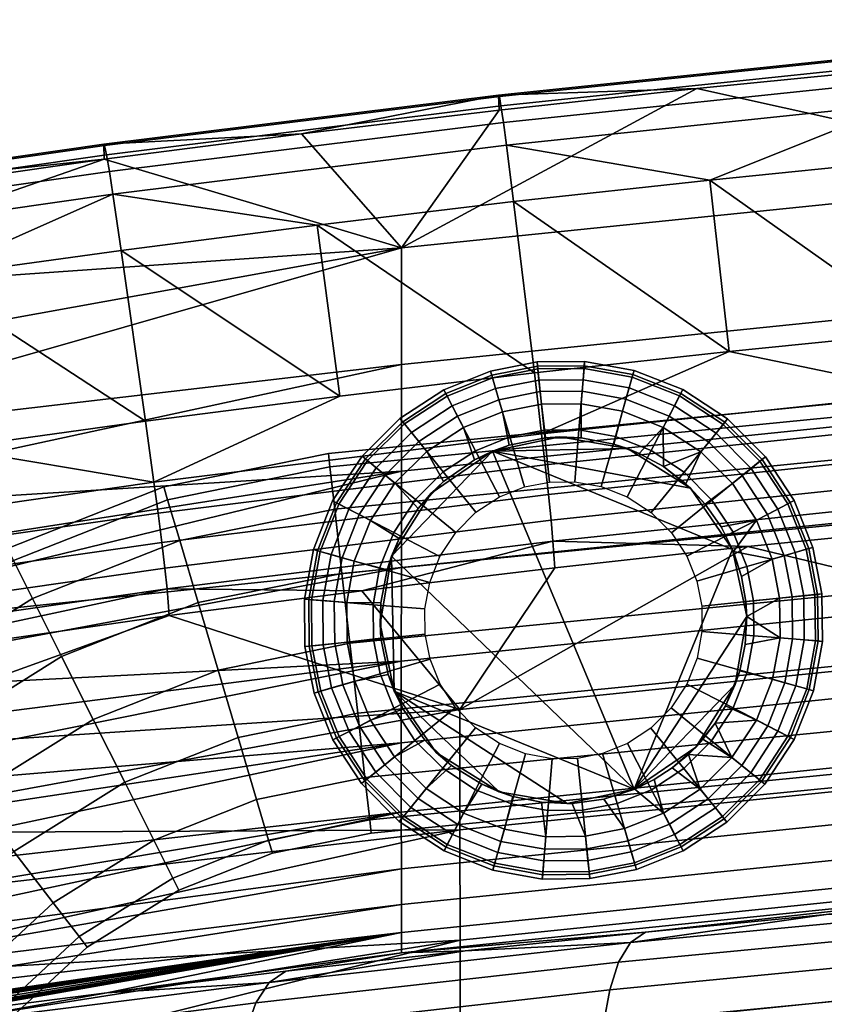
# Model space of a CAD drawing. Header units: millimetres. Extents: x -264 to 264, y -284 to 280.
# Tile 32 of 51: x -187 to -135, y 212 to 277. Entities that reach past the tile are written whole.
import ezdxf

# ---------------------------------------------------------------- set-up
doc = ezdxf.new("R2010")
doc.units = ezdxf.units.MM
for name, color, linetype in [('nozky', 250, 'Continuous'), ('operadlo', 7, 'Continuous'), ('podnoz', 7, 'Continuous')]:
    doc.layers.add(name, color=color, linetype=linetype)

msp = doc.modelspace()

# ---------------------------------------------------------------- meshes
at = {"layer": 'nozky'}
mesh = msp.add_polyface(dxfattribs=at)
corners = [(-153.231, 252.919, 6.921), (-150.344, 252.948, 6.921), (-150.473, 251.369, 4.476), (-153.07, 251.343, 4.476), (-153.324, 253.828, 9.462), (-150.27, 253.859, 9.462), (-153.353, 254.111, 11.946), (-150.246, 254.143, 11.946), (-153.306, 253.651, 15.105), (-150.284, 253.681, 15.105), (-153.154, 252.166, 18.291), (-150.405, 252.193, 18.291), (-152.896, 249.634, 21.18), (-150.612, 249.657, 21.18), (-156.064, 252.365, 6.921), (-155.62, 250.844, 4.476), (-156.321, 253.242, 9.462), (-156.401, 253.515, 11.946), (-156.271, 253.071, 15.105), (-155.852, 251.638, 18.291), (-155.138, 249.196, 21.18), (-158.905, 251.225, 6.921), (-158.175, 249.819, 4.476), (-159.326, 252.036, 9.462), (-159.457, 252.289, 11.946), (-159.244, 251.878, 15.105), (-158.556, 250.553, 18.291), (-157.384, 248.295, 21.18), (-161.572, 249.479, 6.921), (-160.575, 248.248, 4.476), (-162.146, 250.19, 9.462), (-162.326, 250.411, 11.946), (-162.035, 250.051, 15.105), (-161.095, 248.891, 18.291), (-159.494, 246.914, 21.18), (-163.877, 247.181, 6.921), (-162.649, 246.181, 4.476), (-164.585, 247.759, 9.462), (-164.806, 247.939, 11.946), (-164.447, 247.646, 15.105), (-163.29, 246.703, 18.291), (-152.803, 249.141, 2.296), (-155.176, 248.663, 2.296), (-157.45, 247.692, 2.296), (-159.477, 246.277, 2.296), (-150.479, 249.144, 2.296), (-152.551, 246.246, 23.457), (-150.889, 246.262, 23.457), (-154.182, 245.927, 23.457), (-155.816, 245.271, 23.457), (-151.863, 249.197), (-156.263, 248.268), (-155.176, 248.663, 2.296), (-152.803, 249.141, 2.296), (-160.278, 245.517), (-159.477, 246.277, 2.296), (-157.45, 247.692, 2.296), (-147.431, 248.441), (-156.263, 248.268), (-151.863, 249.197)]
mesh.append_faces([[corners[k] for k in face] for face in [(0, 1, 2, 3), (4, 5, 1, 0), (6, 7, 5, 4), (8, 9, 7, 6), (10, 11, 9, 8), (12, 13, 11, 10), (14, 0, 3, 15), (16, 4, 0, 14), (17, 6, 4, 16), (18, 8, 6, 17), (19, 10, 8, 18), (20, 12, 10, 19), (21, 14, 15, 22), (23, 16, 14, 21), (24, 17, 16, 23), (25, 18, 17, 24), (26, 19, 18, 25), (27, 20, 19, 26), (28, 21, 22, 29), (30, 23, 21, 28), (31, 24, 23, 30), (32, 25, 24, 31), (33, 26, 25, 32), (34, 27, 26, 33), (35, 28, 29, 36), (37, 30, 28, 35), (38, 31, 30, 37), (39, 32, 31, 38), (40, 33, 32, 39), (41, 42, 15, 3), (43, 44, 29, 22), (42, 43, 22, 15), (3, 2, 45, 41), (46, 47, 13, 12), (12, 20, 48, 46), (20, 27, 49, 48), (50, 51, 52, 53), (51, 54, 55, 56), (51, 56, 52, 52), (57, 58, 59, 59)]])
mesh = msp.add_polyface(dxfattribs=at)
corners = [(-143.732, 246.888, 21.18), (-141.914, 245.065, 21.18), (-139.937, 246.666, 18.291), (-142.125, 248.861, 18.291), (-144.368, 251.233, 6.921), (-141.646, 249.448, 6.921), (-142.647, 248.219, 4.476), (-145.096, 249.826, 4.476), (-143.948, 252.045, 9.462), (-141.069, 250.156, 9.462), (-143.817, 252.298, 11.946), (-140.889, 250.377, 11.946), (-144.03, 251.886, 15.105), (-141.181, 250.018, 15.105), (-144.716, 250.561, 18.291), (-145.885, 248.301, 21.18), (-147.332, 252.405, 6.921), (-147.763, 250.88, 4.476), (-147.083, 253.284, 9.462), (-147.006, 253.558, 11.946), (-147.132, 253.113, 15.105), (-147.538, 251.676, 18.291), (-148.229, 249.228, 21.18), (-150.344, 252.948, 6.921), (-150.473, 251.369, 4.476), (-150.27, 253.859, 9.462), (-150.246, 254.143, 11.946), (-150.284, 253.681, 15.105), (-150.405, 252.193, 18.291), (-150.612, 249.657, 21.18), (-142.347, 244.805, 2.296), (-143.621, 246.136, 2.296), (-140.579, 246.145, 4.476), (-145.08, 247.254, 2.296), (-146.667, 248.125, 2.296), (-148.325, 248.735, 2.296), (-150.479, 249.144, 2.296), (-140.533, 242.955, 21.18), (-144.561, 242.921, 23.457), (-143.557, 241.386, 23.457), (-147.45, 245.276, 23.457), (-145.884, 244.248, 23.457), (-150.889, 246.262, 23.457), (-149.156, 245.95, 23.457), (-140.56, 241.834), (-143.311, 245.849), (-142.347, 244.805, 2.296), (-141.301, 243.309, 2.296), (-147.431, 248.441), (-146.667, 248.125, 2.296), (-145.08, 247.254, 2.296), (-151.863, 249.197), (-150.479, 249.144, 2.296), (-148.325, 248.735, 2.296), (-143.621, 246.136, 2.296), (-152.803, 249.141, 2.296), (-147.431, 248.441), (-143.311, 245.849), (-156.263, 248.268), (-140.56, 241.834), (-146.994, 226.13)]
mesh.append_faces([[corners[k] for k in face] for face in [(0, 1, 2, 3), (4, 5, 6, 7), (8, 9, 5, 4), (10, 11, 9, 8), (12, 13, 11, 10), (14, 3, 13, 12), (15, 0, 3, 14), (16, 4, 7, 17), (18, 8, 4, 16), (19, 10, 8, 18), (20, 12, 10, 19), (21, 14, 12, 20), (22, 15, 14, 21), (23, 16, 17, 24), (25, 18, 16, 23), (26, 19, 18, 25), (27, 20, 19, 26), (28, 21, 20, 27), (29, 22, 21, 28), (30, 31, 6, 32), (7, 33, 34, 34), (6, 31, 33, 33), (35, 36, 24, 17), (7, 6, 33, 33), (17, 7, 34, 35), (37, 1, 38, 39), (0, 15, 40, 41), (22, 29, 42, 43), (15, 22, 43, 40), (1, 0, 41, 38), (44, 45, 46, 47), (45, 48, 49, 50), (48, 51, 52, 53), (45, 54, 46, 46), (45, 50, 54, 54), (48, 53, 49, 49), (51, 55, 52, 52), (56, 57, 58, 58), (58, 57, 59, 59), (59, 60, 58, 58)]])
mesh = msp.add_polyface(dxfattribs=at)
corners = [(-136.463, 241.635, 6.921), (-135.909, 238.801, 6.921), (-137.485, 238.641, 4.476), (-137.983, 241.19, 4.476), (-135.586, 241.892, 9.462), (-135, 238.894, 9.462), (-135.312, 241.971, 11.946), (-134.716, 238.923, 11.946), (-135.757, 241.842, 15.105), (-135.177, 238.876, 15.105), (-137.189, 241.422, 18.291), (-136.662, 238.725, 18.291), (-139.631, 240.708, 21.18), (-139.193, 238.467, 21.18), (-137.603, 244.475, 6.921), (-139.009, 243.746, 4.476), (-136.791, 244.896, 9.462), (-136.538, 245.027, 11.946), (-136.949, 244.814, 15.105), (-138.274, 244.126, 18.291), (-140.533, 242.955, 21.18), (-139.348, 247.142, 6.921), (-140.579, 246.145, 4.476), (-138.638, 247.717, 9.462), (-138.417, 247.896, 11.946), (-138.776, 247.605, 15.105), (-139.937, 246.666, 18.291), (-141.914, 245.065, 21.18), (-141.646, 249.448, 6.921), (-142.647, 248.219, 4.476), (-141.069, 250.156, 9.462), (-140.889, 250.377, 11.946), (-141.181, 250.018, 15.105), (-142.125, 248.861, 18.291), (-135.88, 235.914, 6.921), (-137.458, 236.043, 4.476), (-134.969, 235.84, 9.462), (-134.685, 235.817, 11.946), (-135.146, 235.854, 15.105), (-136.634, 235.976, 18.291), (-139.69, 238.416, 2.296), (-139.974, 240.056, 2.296), (-140.507, 241.706, 2.296), (-141.301, 243.309, 2.296), (-142.347, 244.805, 2.296), (-142.901, 239.752, 23.457), (-142.582, 238.121, 23.457), (-143.557, 241.386, 23.457), (-139.631, 237.434, 2.296), (-139.69, 238.416, 2.296), (-139.631, 237.434, 2.296), (-139.631, 237.434), (-140.56, 241.834), (-139.974, 240.056, 2.296), (-141.301, 243.309, 2.296), (-140.507, 241.706, 2.296)]
mesh.append_faces([[corners[k] for k in face] for face in [(0, 1, 2, 3), (4, 5, 1, 0), (6, 7, 5, 4), (8, 9, 7, 6), (10, 11, 9, 8), (12, 13, 11, 10), (14, 0, 3, 15), (16, 4, 0, 14), (17, 6, 4, 16), (18, 8, 6, 17), (19, 10, 8, 18), (20, 12, 10, 19), (21, 14, 15, 22), (23, 16, 14, 21), (24, 17, 16, 23), (25, 18, 17, 24), (26, 19, 18, 25), (27, 20, 19, 26), (28, 21, 22, 29), (30, 23, 21, 28), (31, 24, 23, 30), (32, 25, 24, 31), (33, 26, 25, 32), (1, 34, 35, 2), (5, 36, 34, 1), (7, 37, 36, 5), (9, 38, 37, 7), (11, 39, 38, 9), (40, 41, 3, 2), (15, 42, 43, 43), (3, 41, 42, 42), (43, 44, 22, 15), (3, 42, 15, 15), (13, 12, 45, 46), (12, 20, 47, 45), (40, 2, 48, 48), (49, 50, 51, 51), (51, 52, 53, 49), (52, 54, 55, 55), (55, 53, 52, 52)]])
mesh = msp.add_polyface(dxfattribs=at)
corners = [(-161.318, 245.096, 21.18), (-159.494, 246.914, 21.18), (-161.095, 248.891, 18.291), (-163.29, 246.703, 18.291), (-165.663, 244.46, 6.921), (-163.877, 247.181, 6.921), (-162.649, 246.181, 4.476), (-164.256, 243.732, 4.476), (-166.474, 244.88, 9.462), (-164.585, 247.759, 9.462), (-166.728, 245.011, 11.946), (-164.806, 247.939, 11.946), (-166.316, 244.798, 15.105), (-164.447, 247.646, 15.105), (-164.99, 244.112, 18.291), (-162.73, 242.943, 21.18), (-166.834, 241.495, 6.921), (-165.31, 241.065, 4.476), (-167.714, 241.744, 9.462), (-167.988, 241.822, 11.946), (-167.542, 241.696, 15.105), (-166.106, 241.29, 18.291), (-163.657, 240.598, 21.18), (-167.377, 238.484, 6.921), (-165.798, 238.355, 4.476), (-168.288, 238.558, 9.462), (-168.572, 238.581, 11.946), (-168.111, 238.544, 15.105), (-166.623, 238.422, 18.291), (-164.087, 238.215, 21.18), (-167.348, 235.597, 6.921), (-165.772, 235.757, 4.476), (-168.257, 235.504, 9.462), (-166.595, 235.673, 18.291), (-168.08, 235.522, 15.105), (-164.064, 235.931, 21.18), (-161.139, 244.517, 2.296), (-162.371, 242.547, 2.296), (-163.165, 240.503, 2.296), (-163.573, 238.348, 2.296), (-159.477, 246.277, 2.296), (-160.575, 248.248, 4.476), (-163.571, 236.024, 2.296), (-157.384, 248.295, 21.18), (-157.351, 244.266, 23.457), (-155.816, 245.271, 23.457), (-159.705, 241.378, 23.457), (-158.678, 242.944, 23.457), (-160.379, 239.672, 23.457), (-160.675, 236.277, 23.457), (-160.692, 237.938, 23.457), (-160.278, 245.517), (-162.87, 241.397), (-162.371, 242.547, 2.296), (-161.139, 244.517, 2.296), (-163.626, 236.964), (-163.573, 238.348, 2.296), (-163.165, 240.503, 2.296), (-159.477, 246.277, 2.296), (-162.87, 241.397), (-160.278, 245.517), (-156.263, 248.268), (-146.994, 226.13)]
mesh.append_faces([[corners[k] for k in face] for face in [(0, 1, 2, 3), (4, 5, 6, 7), (8, 9, 5, 4), (10, 11, 9, 8), (12, 13, 11, 10), (14, 3, 13, 12), (15, 0, 3, 14), (16, 4, 7, 17), (18, 8, 4, 16), (19, 10, 8, 18), (20, 12, 10, 19), (21, 14, 12, 20), (22, 15, 14, 21), (23, 16, 17, 24), (25, 18, 16, 23), (26, 19, 18, 25), (27, 20, 19, 26), (28, 21, 20, 27), (29, 22, 21, 28), (30, 23, 24, 31), (32, 25, 23, 30), (33, 28, 27, 34), (35, 29, 28, 33), (36, 37, 7, 6), (38, 39, 24, 17), (37, 38, 17, 7), (40, 36, 6, 41), (39, 42, 31, 24), (43, 1, 44, 45), (0, 15, 46, 47), (15, 22, 48, 46), (1, 0, 47, 44), (49, 50, 29, 35), (50, 48, 22, 29), (51, 52, 53, 54), (52, 55, 56, 57), (57, 53, 52, 52), (54, 58, 51, 51), (59, 60, 61, 61), (61, 62, 59, 59)]])
mesh = msp.add_polyface(dxfattribs=at)
corners = [(-137.594, 229.938, 6.921), (-139.38, 227.217, 6.921), (-140.608, 228.217, 4.476), (-139.001, 230.666, 4.476), (-136.783, 229.518, 9.462), (-138.671, 226.639, 9.462), (-138.267, 230.286, 18.291), (-139.967, 227.695, 18.291), (-138.81, 226.752, 15.105), (-136.941, 229.6, 15.105), (-140.526, 231.455, 21.18), (-141.939, 229.302, 21.18), (-136.423, 232.902, 6.921), (-137.947, 233.333, 4.476), (-135.543, 232.654, 9.462), (-135.269, 232.576, 11.946), (-136.53, 229.387, 11.946), (-135.715, 232.702, 15.105), (-137.151, 233.108, 18.291), (-139.6, 233.8, 21.18), (-135.88, 235.914, 6.921), (-137.458, 236.043, 4.476), (-134.969, 235.84, 9.462), (-134.685, 235.817, 11.946), (-135.146, 235.854, 15.105), (-136.634, 235.976, 18.291), (-139.17, 236.183, 21.18), (-139.193, 238.467, 21.18), (-136.662, 238.725, 18.291), (-142.506, 229.403, 2.296), (-141.693, 230.47, 2.296), (-141.02, 231.591, 2.296), (-140.092, 233.895, 2.296), (-143.455, 228.414, 2.296), (-139.735, 235.604, 2.296), (-139.631, 237.434, 2.296), (-143.763, 227.484, 21.18), (-144.58, 231.454, 23.457), (-145.906, 230.132, 23.457), (-137.485, 238.641, 4.476), (-142.877, 234.726, 23.457), (-143.552, 233.02, 23.457), (-142.565, 236.459, 23.457), (-142.582, 238.121, 23.457), (-142.979, 228.881), (-140.387, 233.001), (-141.02, 231.591, 2.296), (-141.693, 230.47, 2.296), (-139.631, 237.434), (-139.735, 235.604, 2.296), (-140.092, 233.895, 2.296), (-142.506, 229.403, 2.296), (-143.455, 228.414, 2.296), (-139.631, 237.434, 2.296), (-144.524, 227.528, 2.296), (-140.387, 233.001), (-142.979, 228.881), (-146.994, 226.13), (-139.631, 237.434), (-140.56, 241.834)]
mesh.append_faces([[corners[k] for k in face] for face in [(0, 1, 2, 3), (4, 5, 1, 0), (6, 7, 8, 9), (10, 11, 7, 6), (12, 0, 3, 13), (14, 4, 0, 12), (15, 16, 4, 14), (17, 9, 16, 15), (18, 6, 9, 17), (19, 10, 6, 18), (20, 12, 13, 21), (22, 14, 12, 20), (23, 15, 14, 22), (24, 17, 15, 23), (25, 18, 17, 24), (26, 19, 18, 25), (27, 26, 25, 28), (2, 29, 30, 30), (31, 32, 13, 3), (3, 30, 31, 31), (2, 33, 29, 29), (21, 13, 32, 34), (34, 35, 21, 21), (30, 3, 2, 2), (36, 11, 37, 38), (35, 39, 21, 21), (10, 19, 40, 41), (19, 26, 42, 40), (11, 10, 41, 37), (43, 42, 26, 27), (44, 45, 46, 47), (45, 48, 49, 50), (44, 51, 52, 52), (44, 47, 51, 51), (45, 50, 46, 46), (48, 53, 49, 49), (52, 54, 44, 44), (55, 56, 57, 57), (57, 58, 55, 55), (59, 58, 57, 57)]])
mesh = msp.add_polyface(dxfattribs=at)
corners = [(-168.541, 235.475, 11.946), (-168.572, 238.581, 11.946), (-168.288, 238.558, 9.462), (-168.257, 235.504, 9.462), (-168.08, 235.522, 15.105), (-168.111, 238.544, 15.105), (-166.794, 232.763, 6.921), (-167.348, 235.597, 6.921), (-165.772, 235.757, 4.476), (-165.274, 233.208, 4.476), (-167.671, 232.506, 9.462), (-167.945, 232.426, 11.946), (-167.5, 232.556, 15.105), (-166.067, 232.976, 18.291), (-166.595, 235.673, 18.291), (-163.625, 233.69, 21.18), (-164.064, 235.931, 21.18), (-165.655, 229.923, 6.921), (-164.249, 230.652, 4.476), (-166.466, 229.502, 9.462), (-166.719, 229.371, 11.946), (-166.308, 229.584, 15.105), (-164.982, 230.271, 18.291), (-162.724, 231.443, 21.18), (-163.909, 227.256, 6.921), (-162.678, 228.253, 4.476), (-164.619, 226.681, 9.462), (-164.841, 226.501, 11.946), (-164.481, 226.793, 15.105), (-163.321, 227.732, 18.291), (-161.343, 229.333, 21.18), (-161.611, 224.95, 6.921), (-160.61, 226.178, 4.476), (-162.188, 224.242, 9.462), (-162.368, 224.021, 11.946), (-162.076, 224.38, 15.105), (-161.133, 225.537, 18.291), (-159.525, 227.51, 21.18), (-159.44, 222.1, 11.946), (-159.309, 222.353, 9.462), (-159.228, 222.511, 15.105), (-163.571, 236.024, 2.296), (-163.092, 233.652, 2.296), (-162.122, 231.378, 2.296), (-160.707, 229.351, 2.296), (-158.947, 227.689, 2.296), (-159.701, 233.011, 23.457), (-160.356, 234.646, 23.457), (-160.675, 236.277, 23.457), (-163.573, 238.348, 2.296), (-163.626, 236.964), (-163.571, 236.024, 2.296), (-163.092, 233.652, 2.296), (-162.697, 232.564), (-159.946, 228.549), (-160.707, 229.351, 2.296), (-162.122, 231.378, 2.296), (-162.87, 241.397), (-162.697, 232.564), (-163.626, 236.964)]
mesh.append_faces([[corners[k] for k in face] for face in [(0, 1, 2, 3), (4, 5, 1, 0), (6, 7, 8, 9), (10, 3, 7, 6), (11, 0, 3, 10), (12, 4, 0, 11), (13, 14, 4, 12), (15, 16, 14, 13), (17, 6, 9, 18), (19, 10, 6, 17), (20, 11, 10, 19), (21, 12, 11, 20), (22, 13, 12, 21), (23, 15, 13, 22), (24, 17, 18, 25), (26, 19, 17, 24), (27, 20, 19, 26), (28, 21, 20, 27), (29, 22, 21, 28), (30, 23, 22, 29), (31, 24, 25, 32), (33, 26, 24, 31), (34, 27, 26, 33), (35, 28, 27, 34), (36, 29, 28, 35), (37, 30, 29, 36), (38, 34, 33, 39), (40, 35, 34, 38), (9, 8, 41, 42), (42, 43, 18, 9), (44, 45, 32, 25), (43, 44, 25, 18), (15, 23, 46, 47), (47, 48, 16, 15), (49, 50, 51, 51), (52, 51, 50, 53), (53, 54, 55, 56), (53, 56, 52, 52), (57, 58, 59, 59)]])
mesh = msp.add_polyface(dxfattribs=at)
corners = [(-158.889, 223.165, 6.921), (-161.611, 224.95, 6.921), (-160.61, 226.178, 4.476), (-158.162, 224.572, 4.476), (-159.309, 222.353, 9.462), (-162.188, 224.242, 9.462), (-158.542, 223.837, 18.291), (-161.133, 225.537, 18.291), (-162.076, 224.38, 15.105), (-159.228, 222.511, 15.105), (-157.372, 226.097, 21.18), (-159.525, 227.51, 21.18), (-155.925, 221.993, 6.921), (-155.494, 223.518, 4.476), (-156.173, 221.114, 9.462), (-156.251, 220.839, 11.946), (-159.44, 222.1, 11.946), (-156.125, 221.285, 15.105), (-155.719, 222.722, 18.291), (-155.027, 225.17, 21.18), (-152.914, 221.45, 6.921), (-152.785, 223.029, 4.476), (-152.988, 220.539, 9.462), (-153.011, 220.255, 11.946), (-152.973, 220.717, 15.105), (-152.852, 222.205, 18.291), (-152.645, 224.74, 21.18), (-150.026, 221.479, 6.921), (-150.187, 223.055, 4.476), (-149.934, 220.57, 9.462), (-149.952, 220.747, 15.105), (-149.905, 220.287, 11.946), (-150.103, 222.232, 18.291), (-150.361, 224.764, 21.18), (-156.977, 226.457, 2.296), (-154.933, 225.663, 2.296), (-153.066, 225.285, 2.296), (-151.062, 225.212, 2.296), (-158.947, 227.689, 2.296), (-161.343, 229.333, 21.18), (-157.374, 230.15, 23.457), (-158.696, 231.477, 23.457), (-162.724, 231.443, 21.18), (-159.701, 233.011, 23.457), (-154.101, 228.448, 23.457), (-155.807, 229.122, 23.457), (-150.707, 228.152, 23.457), (-152.368, 228.135, 23.457), (-159.946, 228.549), (-158.947, 227.689, 2.296), (-160.707, 229.351, 2.296), (-155.827, 225.957), (-156.977, 226.457, 2.296), (-154.933, 225.663, 2.296), (-151.394, 225.201), (-153.066, 225.285, 2.296), (-151.062, 225.212, 2.296), (-155.827, 225.957), (-159.946, 228.549), (-162.697, 232.564), (-151.394, 225.201), (-146.994, 226.13), (-162.87, 241.397)]
mesh.append_faces([[corners[k] for k in face] for face in [(0, 1, 2, 3), (4, 5, 1, 0), (6, 7, 8, 9), (10, 11, 7, 6), (12, 0, 3, 13), (14, 4, 0, 12), (15, 16, 4, 14), (17, 9, 16, 15), (18, 6, 9, 17), (19, 10, 6, 18), (20, 12, 13, 21), (22, 14, 12, 20), (23, 15, 14, 22), (24, 17, 15, 23), (25, 18, 17, 24), (26, 19, 18, 25), (27, 20, 21, 28), (29, 22, 20, 27), (30, 24, 23, 31), (32, 25, 24, 30), (33, 26, 25, 32), (34, 35, 13, 3), (36, 37, 28, 21), (35, 36, 21, 13), (38, 34, 3, 2), (39, 11, 40, 41), (42, 39, 41, 43), (10, 19, 44, 45), (26, 33, 46, 47), (19, 26, 47, 44), (11, 10, 45, 40), (48, 49, 50, 50), (48, 51, 52, 49), (53, 52, 51, 51), (51, 54, 55, 53), (54, 56, 55, 55), (57, 58, 59, 59), (59, 60, 57, 57), (61, 59, 62, 62), (60, 59, 61, 61)]])
mesh = msp.add_polyface(dxfattribs=at)
corners = [(-149.905, 220.287, 11.946), (-153.011, 220.255, 11.946), (-152.988, 220.539, 9.462), (-149.934, 220.57, 9.462), (-147.192, 222.033, 6.921), (-150.026, 221.479, 6.921), (-150.187, 223.055, 4.476), (-147.637, 223.554, 4.476), (-146.936, 221.156, 9.462), (-146.856, 220.883, 11.946), (-146.986, 221.327, 15.105), (-149.952, 220.747, 15.105), (-147.405, 222.76, 18.291), (-150.103, 222.232, 18.291), (-148.119, 225.202, 21.18), (-150.361, 224.764, 21.18), (-144.353, 223.173, 6.921), (-145.082, 224.579, 4.476), (-143.932, 222.362, 9.462), (-143.8, 222.109, 11.946), (-144.014, 222.52, 15.105), (-144.701, 223.845, 18.291), (-145.873, 226.103, 21.18), (-141.686, 224.918, 6.921), (-142.682, 226.15, 4.476), (-141.11, 224.208, 9.462), (-140.931, 223.987, 11.946), (-141.223, 224.347, 15.105), (-142.162, 225.507, 18.291), (-143.763, 227.484, 21.18), (-139.38, 227.217, 6.921), (-140.608, 228.217, 4.476), (-138.671, 226.639, 9.462), (-138.451, 226.459, 11.946), (-138.81, 226.752, 15.105), (-139.967, 227.695, 18.291), (-141.939, 229.302, 21.18), (-136.53, 229.387, 11.946), (-136.783, 229.518, 9.462), (-136.941, 229.6, 15.105), (-151.062, 225.212, 2.296), (-148.993, 225.492, 2.296), (-146.955, 226.147, 2.296), (-145.699, 226.766, 2.296), (-144.524, 227.528, 2.296), (-143.455, 228.414, 2.296), (-149.076, 228.471, 23.457), (-150.707, 228.152, 23.457), (-147.441, 229.127, 23.457), (-145.906, 230.132, 23.457), (-146.994, 226.13), (-142.979, 228.881), (-144.524, 227.528, 2.296), (-145.699, 226.766, 2.296), (-151.394, 225.201), (-148.993, 225.492, 2.296), (-151.062, 225.212, 2.296), (-146.955, 226.147, 2.296)]
mesh.append_faces([[corners[k] for k in face] for face in [(0, 1, 2, 3), (4, 5, 6, 7), (8, 3, 5, 4), (9, 0, 3, 8), (10, 11, 0, 9), (12, 13, 11, 10), (14, 15, 13, 12), (16, 4, 7, 17), (18, 8, 4, 16), (19, 9, 8, 18), (20, 10, 9, 19), (21, 12, 10, 20), (22, 14, 12, 21), (23, 16, 17, 24), (25, 18, 16, 23), (26, 19, 18, 25), (27, 20, 19, 26), (28, 21, 20, 27), (29, 22, 21, 28), (30, 23, 24, 31), (32, 25, 23, 30), (33, 26, 25, 32), (34, 27, 26, 33), (35, 28, 27, 34), (36, 29, 28, 35), (37, 33, 32, 38), (39, 34, 33, 37), (7, 6, 40, 41), (17, 42, 43, 43), (24, 44, 45, 45), (43, 44, 24, 17), (17, 7, 41, 42), (31, 24, 45, 45), (46, 47, 15, 14), (14, 22, 48, 46), (22, 29, 49, 48), (50, 51, 52, 53), (54, 50, 55, 56), (50, 57, 55, 55), (53, 57, 50, 50)]])
at = {"layer": 'operadlo'}
mesh = msp.add_polyface(dxfattribs=at)
corners = [(-102.483, 258.273, 827.714), (-116.289, 268.476, 823.819), (-115.263, 257.236, 827.896), (-129.172, 267.308, 824.026), (-128.032, 256.078, 828.099), (-142.042, 266.018, 824.255), (-140.789, 254.798, 828.324), (-89.694, 259.188, 827.553), (-103.396, 269.522, 823.634), (-90.492, 270.445, 823.471), (-87.655, 260.774, 761.319), (-87.658, 253.802, 736.314), (-116.815, 251.62, 736.701), (-116.812, 258.592, 761.707), (-87.652, 268.402, 786.129), (-116.807, 266.219, 786.517), (-129.958, 273.306, 811.322), (-142.907, 272.01, 811.553), (-104.024, 275.529, 810.926), (-116.997, 274.479, 811.113), (-91.042, 276.456, 810.761), (-129.719, 272.499, 820.917), (-129.554, 271.003, 822.268), (-103.701, 273.222, 821.874), (-103.833, 274.721, 820.522), (-129.852, 273.591, 819.239), (-103.939, 275.815, 818.843), (-129.941, 274.195, 817.328), (-104.011, 276.42, 816.932), (-129.984, 274.29, 815.31), (-104.046, 276.515, 814.914), (-77.81, 274.95, 821.567), (-155.358, 268.292, 822.749), (-102.164, 254.261, 828.735), (-127.633, 252.073, 829.118)]
mesh.append_faces([[corners[k] for k in face] for face in [(0, 1, 2, 2), (2, 3, 4, 4), (5, 6, 4, 4), (7, 8, 0, 0), (9, 8, 7, 7), (8, 1, 0, 0), (5, 4, 3, 3), (1, 3, 2, 2), (10, 11, 12, 13), (14, 10, 13, 15), (16, 15, 17, 17), (18, 15, 19, 19), (16, 19, 15, 15), (15, 18, 14, 14), (18, 20, 14, 14), (21, 22, 23, 24), (25, 21, 24, 26), (27, 25, 26, 28), (29, 27, 28, 30), (9, 31, 23, 23), (9, 23, 8, 8), (20, 18, 30, 30), (1, 8, 23, 23), (22, 3, 1, 1), (22, 5, 3, 3), (32, 5, 22, 22), (19, 30, 18, 18), (16, 29, 19, 19), (30, 19, 29, 29), (1, 23, 22, 22), (7, 0, 33, 33), (2, 33, 0, 0), (34, 2, 4, 4)]])
mesh = msp.add_polyface(dxfattribs=at)
corners = [(-178.977, 250.231, 829.125), (-166.263, 251.874, 828.837), (-180.57, 261.413, 825.07), (-153.533, 253.397, 828.57), (-167.743, 263.07, 824.777), (-140.789, 254.798, 828.324), (-154.9, 264.605, 824.505), (-142.042, 266.018, 824.255), (-116.812, 258.592, 761.707), (-116.815, 251.62, 736.701), (-162.229, 246.967, 737.526), (-162.225, 253.94, 762.533), (-116.807, 266.219, 786.517), (-162.218, 261.569, 787.345), (-207.436, 258.418, 797.633), (-181.67, 267.384, 812.376), (-168.764, 269.048, 812.08), (-207.446, 248.648, 766.578), (-155.843, 270.59, 811.805), (-142.907, 272.01, 811.553), (-155.556, 269.786, 821.399), (-155.358, 268.292, 822.749), (-129.554, 271.003, 822.268), (-129.719, 272.499, 820.917), (-155.715, 270.875, 819.722), (-129.852, 273.591, 819.239), (-155.823, 271.478, 817.812), (-129.941, 274.195, 817.328), (-155.875, 271.572, 815.794), (-129.984, 274.29, 815.31), (-181.335, 266.581, 821.969), (-181.104, 265.091, 823.318), (-181.521, 267.668, 820.293), (-181.646, 268.269, 818.383), (-181.707, 268.364, 816.365), (-129.958, 273.306, 811.322), (-153.055, 249.4, 829.586), (-127.633, 252.073, 829.118), (-178.419, 246.243, 830.138)]
mesh.append_faces([[corners[k] for k in face] for face in [(0, 1, 2, 2), (1, 3, 4, 4), (3, 5, 6, 6), (6, 5, 7, 7), (4, 3, 6, 6), (4, 2, 1, 1), (8, 9, 10, 11), (12, 8, 11, 13), (13, 14, 15, 15), (16, 13, 15, 15), (17, 13, 11, 11), (13, 18, 19, 19), (19, 12, 13, 13), (16, 18, 13, 13), (20, 21, 22, 23), (24, 20, 23, 25), (26, 24, 25, 27), (28, 26, 27, 29), (30, 31, 21, 20), (32, 30, 20, 24), (33, 32, 24, 26), (34, 33, 26, 28), (21, 6, 7, 7), (31, 4, 6, 21), (2, 4, 31, 31), (29, 35, 19, 28), (28, 18, 16, 16), (18, 28, 19, 19), (16, 34, 28, 28), (16, 15, 34, 34), (36, 5, 3, 3), (36, 37, 5, 5), (38, 36, 3, 1)]])
mesh = msp.add_polyface(dxfattribs=at)
corners = [(-204.354, 246.581, 829.766), (-206.172, 257.732, 825.721), (-209.831, 246.155, 829.763), (-191.674, 248.466, 829.435), (-212.282, 246.293, 829.642), (-178.977, 250.231, 829.125), (-193.38, 259.633, 825.385), (-180.57, 261.413, 825.07), (-207.454, 239.912, 735.218), (-207.45, 244.15, 750.934), (-162.229, 246.967, 737.526), (-207.446, 248.648, 766.578), (-162.225, 253.94, 762.533), (-207.436, 258.418, 797.633), (-162.218, 261.569, 787.345), (-207.441, 253.405, 782.146), (-207.43, 263.687, 813.034), (-181.67, 267.384, 812.376), (-210.153, 263.197, 813.149), (-213.025, 252.262, 782.599), (-213.033, 242.982, 751.32), (-181.104, 265.091, 823.318), (-206.782, 261.401, 823.973), (-181.335, 266.581, 821.969), (-207.047, 262.886, 822.626), (-181.521, 267.668, 820.293), (-207.258, 263.97, 820.95), (-181.646, 268.269, 818.383), (-207.402, 264.57, 819.042), (-181.707, 268.364, 816.365), (-207.471, 264.664, 817.024), (-203.716, 242.604, 830.775), (-178.419, 246.243, 830.138), (-212.926, 263.494, 817.315), (-212.759, 263.417, 819.323), (-212.462, 262.85, 821.218), (-212.049, 261.809, 822.878), (-211.55, 260.376, 824.208), (-210.426, 256.825, 825.927), (-209.897, 242.138, 830.769)]
mesh.append_faces([[corners[k] for k in face] for face in [(0, 1, 2, 2), (3, 1, 0, 0), (2, 1, 4, 4), (5, 6, 3, 3), (1, 3, 6, 6), (5, 7, 6, 6), (8, 9, 10, 10), (9, 11, 12, 12), (13, 14, 15, 15), (14, 11, 15, 15), (13, 16, 17, 17), (13, 18, 16, 16), (19, 13, 15, 15), (20, 11, 9, 9), (7, 21, 6, 6), (6, 22, 1, 1), (23, 24, 22, 21), (24, 23, 25, 26), (22, 6, 21, 21), (27, 28, 26, 25), (28, 27, 29, 30), (30, 29, 17, 17), (17, 16, 30, 30), (31, 32, 3, 3), (3, 0, 31, 31), (30, 16, 18, 18), (28, 30, 33, 34), (18, 33, 30, 30), (24, 26, 35, 36), (24, 36, 37, 22), (35, 26, 28, 34), (22, 37, 38, 1), (2, 39, 0, 0)]])
mesh = msp.add_polyface(dxfattribs=at)
corners = [(-87.656, 223.594, 554.979), (-87.653, 222.259, 532.814), (-116.81, 220.075, 533.196), (-116.813, 221.41, 555.361), (-87.658, 225.429, 577.109), (-116.816, 223.245, 577.492), (-87.66, 227.763, 599.191), (-116.818, 225.579, 599.574), (-87.661, 231.479, 627.381), (-116.82, 229.296, 627.765), (-87.662, 236.009, 655.449), (-116.82, 233.825, 655.834), (-87.661, 241.348, 683.373), (-116.82, 239.165, 683.759), (-87.66, 247.493, 711.134), (-116.818, 245.31, 711.52), (-87.658, 253.802, 736.314), (-116.815, 251.62, 736.701), (-98.758, 220.824, 516.209), (-110.687, 219.955, 517.768), (-114.056, 228.014, 770.732), (-158.398, 223.469, 771.527), (-158.393, 216.263, 745.683), (-114.053, 220.808, 744.886), (-114.061, 235.9, 796.374), (-158.404, 231.353, 797.168), (-85.588, 230.147, 770.359), (-85.585, 222.94, 744.513), (-85.591, 238.033, 796.002), (-126.915, 243.292, 821.995), (-139.56, 242.024, 822.216), (-101.588, 245.466, 821.617), (-114.257, 244.439, 821.795), (-88.911, 246.373, 821.459), (-99.406, 220.237, 510.557), (-86.479, 221.617, 514.791), (-127.44, 250.036, 829.022), (-102.01, 252.221, 828.641), (-102.164, 254.261, 828.735), (-127.633, 252.073, 829.118), (-127.266, 248.104, 828.404), (-101.87, 250.286, 828.023), (-127.123, 246.406, 827.287), (-101.755, 248.585, 826.908), (-127.019, 245.042, 825.76), (-101.672, 247.219, 825.381), (-128.032, 256.078, 828.099), (-140.789, 254.798, 828.324), (-152.318, 242.384, 826.223), (-115.263, 257.236, 827.896)]
mesh.append_faces([[corners[k] for k in face] for face in [(0, 1, 2, 3), (4, 0, 3, 5), (6, 4, 5, 7), (8, 6, 7, 9), (10, 8, 9, 11), (12, 10, 11, 13), (14, 12, 13, 15), (16, 14, 15, 17), (2, 18, 19, 19), (1, 18, 2, 2), (20, 21, 22, 23), (24, 25, 21, 20), (26, 20, 23, 27), (28, 24, 20, 26), (29, 30, 24, 24), (31, 32, 24, 24), (29, 24, 32, 32), (24, 28, 31, 31), (30, 25, 24, 24), (31, 28, 33, 33), (34, 18, 35, 35), (34, 19, 18, 18), (36, 37, 38, 39), (40, 41, 37, 36), (42, 43, 41, 40), (44, 45, 43, 42), (33, 45, 31, 31), (39, 46, 47, 47), (32, 31, 45, 45), (29, 32, 44, 44), (45, 44, 32, 32), (44, 48, 30, 29), (49, 39, 38, 38)]])
mesh = msp.add_polyface(dxfattribs=at)
corners = [(-116.818, 225.579, 599.574), (-116.816, 223.245, 577.492), (-162.23, 218.591, 578.307), (-162.233, 220.925, 600.391), (-116.82, 229.296, 627.765), (-162.235, 224.642, 628.583), (-116.82, 233.825, 655.834), (-162.236, 229.172, 656.654), (-116.82, 239.165, 683.759), (-162.235, 234.511, 684.581), (-116.818, 245.31, 711.52), (-162.233, 240.657, 712.343), (-116.815, 251.62, 736.701), (-162.229, 246.967, 737.526), (-207.457, 214.92, 602.824), (-207.464, 225.401, 670.81), (-207.46, 232.217, 703.586), (-207.45, 244.15, 750.934), (-162.225, 253.94, 762.533), (-207.457, 235.933, 719.433), (-207.46, 219.566, 636.908), (-202.564, 228.443, 807.721), (-202.559, 223.264, 791.722), (-158.404, 231.353, 797.168), (-164.812, 239.129, 822.719), (-177.415, 237.501, 823.003), (-158.398, 223.469, 771.527), (-139.56, 242.024, 822.216), (-152.193, 240.636, 822.457), (-152.823, 247.367, 829.488), (-127.44, 250.036, 829.022), (-127.633, 252.073, 829.118), (-153.055, 249.4, 829.586), (-152.615, 245.439, 828.869), (-127.266, 248.104, 828.404), (-152.443, 243.744, 827.751), (-127.123, 246.406, 827.287), (-152.318, 242.384, 826.223), (-127.019, 245.042, 825.76), (-178.149, 244.216, 830.039), (-178.419, 246.243, 830.138), (-177.906, 242.292, 829.418), (-177.706, 240.601, 828.299), (-177.56, 239.244, 826.77), (-178.977, 250.231, 829.125), (-166.263, 251.874, 828.837), (-191.674, 248.466, 829.435), (-202.571, 233.886, 823.632)]
mesh.append_faces([[corners[k] for k in face] for face in [(0, 1, 2, 3), (4, 0, 3, 5), (6, 4, 5, 7), (8, 6, 7, 9), (10, 8, 9, 11), (12, 10, 11, 13), (14, 5, 3, 3), (15, 9, 7, 7), (16, 11, 9, 9), (17, 18, 13, 13), (19, 13, 11, 11), (20, 7, 5, 5), (21, 22, 23, 23), (24, 25, 23, 23), (22, 26, 23, 23), (23, 27, 28, 28), (24, 23, 28, 28), (29, 30, 31, 32), (33, 34, 30, 29), (35, 36, 34, 33), (37, 38, 36, 35), (39, 29, 32, 40), (41, 33, 29, 39), (42, 35, 33, 41), (43, 37, 35, 42), (44, 40, 45, 45), (44, 46, 40, 40), (37, 24, 28, 28), (28, 27, 37, 37), (24, 37, 43, 43), (43, 47, 25, 25), (24, 43, 25, 25)]])
mesh = msp.add_polyface(dxfattribs=at)
corners = [(-162.235, 224.642, 628.583), (-207.458, 217.094, 619.886), (-207.46, 219.566, 636.908), (-207.457, 214.92, 602.824), (-162.233, 220.925, 600.391), (-207.458, 213.044, 585.727), (-162.236, 229.172, 656.654), (-207.462, 222.335, 653.885), (-162.235, 234.511, 684.581), (-207.462, 228.763, 687.678), (-207.46, 232.217, 703.586), (-207.464, 225.401, 670.81), (-207.457, 235.933, 719.433), (-162.233, 240.657, 712.343), (-207.454, 239.912, 735.218), (-162.229, 246.967, 737.526), (-202.554, 218.35, 775.639), (-158.398, 223.469, 771.527), (-202.559, 223.264, 791.722), (-202.55, 213.704, 759.478), (-158.404, 231.353, 797.168), (-177.415, 237.501, 823.003), (-202.564, 228.443, 807.721), (-202.571, 233.886, 823.632), (-213.033, 242.982, 751.32), (-207.45, 244.15, 750.934), (-208.252, 222.772, 791.875), (-206.059, 233.481, 823.699), (-209.748, 233.354, 823.666), (-208.243, 213.204, 759.615), (-177.906, 242.292, 829.418), (-178.149, 244.216, 830.039), (-203.409, 240.582, 830.674), (-203.131, 238.664, 830.051), (-203.716, 242.604, 830.775), (-178.419, 246.243, 830.138), (-177.56, 239.244, 826.77), (-177.706, 240.601, 828.299), (-202.903, 236.978, 828.93), (-202.736, 235.624, 827.4), (-209.852, 235.107, 827.418), (-209.889, 236.469, 828.94), (-209.909, 238.167, 830.053), (-209.912, 240.099, 830.67), (-209.897, 242.138, 830.769), (-204.354, 246.581, 829.766)]
mesh.append_faces([[corners[k] for k in face] for face in [(0, 1, 2, 2), (0, 3, 1, 1), (4, 5, 3, 3), (6, 2, 7, 7), (8, 9, 10, 10), (6, 7, 11, 11), (10, 12, 13, 13), (12, 14, 15, 15), (11, 9, 8, 8), (16, 17, 18, 18), (19, 17, 16, 16), (20, 21, 22, 22), (22, 21, 23, 23), (24, 25, 14, 14), (26, 27, 28, 28), (23, 27, 22, 22), (22, 26, 18, 18), (22, 27, 26, 26), (26, 29, 16, 18), (29, 19, 16, 16), (30, 31, 32, 33), (34, 32, 31, 35), (36, 37, 38, 39), (33, 38, 37, 30), (23, 36, 39, 39), (40, 28, 27, 27), (23, 39, 27, 27), (27, 39, 40, 40), (40, 39, 38, 41), (42, 33, 32, 43), (32, 34, 44, 43), (41, 38, 33, 42), (44, 34, 45, 45)]])
mesh = msp.add_polyface(dxfattribs=at)
corners = [(-181.492, 212.809, 530.76), (-193.145, 211.314, 533.509), (-162.226, 216.756, 556.175), (-162.221, 215.421, 534.009), (-169.794, 214.221, 528.174), (-158.051, 215.546, 525.753), (-207.462, 211.468, 568.601), (-162.23, 218.591, 578.307), (-207.458, 213.044, 585.727), (-162.233, 220.925, 600.391), (-146.267, 216.784, 523.499), (-202.542, 201.376, 710.562), (-202.542, 197.809, 694.129), (-158.389, 209.742, 719.657), (-202.542, 194.339, 676.718), (-158.386, 197.886, 662.168), (-158.387, 203.398, 690.997), (-202.55, 213.704, 759.478), (-158.393, 216.263, 745.683), (-158.398, 223.469, 771.527), (-202.544, 205.215, 726.935), (-202.54, 191.175, 659.249), (-158.387, 193.21, 633.191), (-171.749, 212.145, 517.818), (-195.076, 209.152, 523.148), (-194.229, 210.529, 527.94), (-170.884, 213.483, 522.609), (-172.398, 210.299, 513.796), (-195.696, 207.275, 519.128), (-172.842, 208.038, 510.539), (-196.102, 204.992, 515.876), (-173.09, 205.457, 508.043), (-196.304, 202.395, 513.386), (-173.042, 199.703, 505.314), (-196.15, 196.63, 510.677), (-196.316, 199.577, 511.655), (-173.154, 202.648, 506.302), (-172.766, 196.717, 505.073), (-195.817, 193.649, 510.448), (-148.018, 214.809, 513.093), (-147.242, 216.101, 517.909), (-148.605, 213, 509.046), (-149.011, 210.769, 505.766), (-149.245, 208.209, 503.248), (-149.315, 205.412, 501.488), (-173.09, 205.457, 508.043), (-149.245, 208.209, 503.248), (-149.23, 202.473, 500.482), (-148.998, 199.484, 500.227), (-148.628, 196.539, 500.719), (-172.335, 193.782, 505.576), (-148.128, 193.731, 501.953), (-171.759, 190.992, 506.817)]
mesh.append_faces([[corners[k] for k in face] for face in [(0, 1, 2, 2), (3, 4, 0, 0), (5, 4, 3, 3), (3, 0, 2, 2), (6, 7, 2, 2), (8, 9, 7, 7), (10, 5, 3, 3), (11, 12, 13, 13), (14, 15, 16, 16), (12, 16, 13, 13), (17, 18, 19, 19), (20, 13, 18, 18), (21, 22, 15, 15), (23, 24, 25, 26), (27, 28, 24, 23), (29, 30, 28, 27), (31, 32, 30, 29), (33, 34, 35, 36), (37, 38, 34, 33), (39, 23, 26, 40), (41, 27, 23, 39), (42, 29, 27, 41), (43, 31, 29, 42), (44, 36, 45, 46), (47, 33, 36, 44), (48, 37, 33, 47), (49, 50, 37, 48), (51, 52, 50, 49), (26, 4, 5, 5), (40, 5, 10, 10), (26, 0, 4, 4), (40, 26, 5, 5), (25, 0, 26, 26)]])
mesh = msp.add_polyface(dxfattribs=at)
corners = [(-116.813, 221.41, 555.361), (-116.81, 220.075, 533.196), (-162.221, 215.421, 534.009), (-162.226, 216.756, 556.175), (-116.816, 223.245, 577.492), (-162.23, 218.591, 578.307), (-134.443, 217.933, 521.416), (-146.267, 216.784, 523.499), (-122.583, 218.99, 519.505), (-114.055, 189.611, 557.637), (-158.396, 185.067, 558.444), (-158.401, 183.688, 535.562), (-114.059, 188.231, 534.754), (-114.052, 191.506, 580.485), (-158.392, 186.963, 581.29), (-114.05, 193.916, 603.283), (-158.389, 189.373, 604.087), (-114.048, 197.753, 632.388), (-158.387, 193.21, 633.191), (-114.048, 202.43, 661.367), (-158.386, 197.886, 662.168), (-114.048, 207.942, 690.198), (-158.387, 203.398, 690.997), (-114.05, 214.286, 718.859), (-158.389, 209.742, 719.657), (-114.053, 220.808, 744.886), (-158.393, 216.263, 745.683), (-131.349, 186.105, 522.594), (-142.888, 184.988, 524.737), (-124.028, 217.113, 509.029), (-148.018, 214.809, 513.093), (-147.242, 216.101, 517.909), (-123.387, 218.361, 513.879), (-124.512, 215.342, 504.951), (-148.605, 213, 509.046), (-124.846, 213.14, 501.642), (-149.011, 210.769, 505.766), (-125.038, 210.601, 499.098), (-149.245, 208.209, 503.248), (-125.094, 207.818, 497.315), (-149.315, 205.412, 501.488), (-149.245, 208.209, 503.248), (-125.038, 210.601, 499.098), (-125.022, 204.885, 496.291), (-149.23, 202.473, 500.482), (-124.828, 201.894, 496.022), (-148.998, 199.484, 500.227), (-124.521, 198.94, 496.504), (-148.628, 196.539, 500.719), (-124.106, 196.117, 497.734), (-148.128, 193.731, 501.953), (-123.591, 193.516, 499.709), (-147.507, 191.154, 503.926), (-122.984, 191.232, 502.425), (-146.774, 188.9, 506.634), (-122.292, 189.359, 505.878), (-145.937, 187.063, 510.073), (-121.52, 187.989, 510.065), (-145.004, 185.737, 514.239), (-120.677, 187.217, 514.983), (-143.985, 185.013, 519.128), (-154.384, 183.784, 527.053)]
mesh.append_faces([[corners[k] for k in face] for face in [(0, 1, 2, 3), (4, 0, 3, 5), (6, 7, 1, 1), (1, 8, 6, 6), (2, 1, 7, 7), (9, 10, 11, 12), (13, 14, 10, 9), (15, 16, 14, 13), (17, 18, 16, 15), (19, 20, 18, 17), (21, 22, 20, 19), (23, 24, 22, 21), (25, 26, 24, 23), (27, 12, 28, 28), (11, 28, 12, 12), (29, 30, 31, 32), (33, 34, 30, 29), (35, 36, 34, 33), (37, 38, 36, 35), (39, 40, 41, 42), (43, 44, 40, 39), (45, 46, 44, 43), (47, 48, 46, 45), (49, 50, 48, 47), (51, 52, 50, 49), (53, 54, 52, 51), (55, 56, 54, 53), (57, 58, 56, 55), (59, 60, 58, 57), (31, 7, 6, 6), (6, 32, 31, 31), (60, 59, 27, 28), (60, 28, 61, 61)]])
mesh = msp.add_polyface(dxfattribs=at)
corners = [(-207.458, 213.044, 585.727), (-162.23, 218.591, 578.307), (-207.462, 211.468, 568.601), (-162.226, 216.756, 556.175), (-207.472, 210.19, 551.451), (-200.275, 210.398, 536.132), (-198.031, 210.672, 534.949), (-195.63, 210.985, 534.144), (-193.145, 211.314, 533.509), (-207.446, 210.032, 548.926), (-207.223, 209.91, 546.388), (-206.563, 209.865, 543.924), (-204.063, 210.002, 539.5), (-202.546, 209.325, 743.241), (-158.393, 216.263, 745.683), (-202.55, 213.704, 759.478), (-202.54, 191.175, 659.249), (-158.386, 197.886, 662.168), (-202.542, 194.339, 676.718), (-158.387, 203.398, 690.997), (-202.542, 197.809, 694.129), (-202.542, 201.376, 710.562), (-158.389, 209.742, 719.657), (-202.544, 205.215, 726.935), (-197.895, 208.768, 523.884), (-201.913, 208.232, 525.239), (-200.157, 209.739, 529.725), (-196.894, 210.171, 528.628), (-198.646, 206.87, 519.905), (-203.309, 206.244, 521.485), (-199.159, 204.569, 516.688), (-204.355, 203.87, 518.456), (-199.446, 201.958, 514.227), (-205.063, 201.201, 516.147), (-199.517, 199.131, 512.518), (-205.442, 198.332, 514.552), (-205.063, 201.201, 516.147), (-199.446, 201.958, 514.227), (-199.064, 193.196, 511.334), (-205.255, 192.361, 513.479), (-205.503, 195.354, 513.665), (-199.386, 196.179, 511.555), (-195.076, 209.152, 523.148), (-194.229, 210.529, 527.94), (-195.696, 207.275, 519.128), (-196.102, 204.992, 515.876), (-196.304, 202.395, 513.386), (-196.316, 199.577, 511.655), (-196.304, 202.395, 513.386), (-196.15, 196.63, 510.677), (-195.817, 193.649, 510.448), (-173.154, 202.648, 506.302), (-173.09, 205.457, 508.043), (-203.203, 209.356, 531.336), (-181.492, 212.809, 530.76)]
mesh.append_faces([[corners[k] for k in face] for face in [(0, 1, 2, 2), (3, 4, 2, 2), (5, 3, 6, 6), (6, 3, 7, 7), (7, 3, 8, 8), (9, 3, 10, 10), (10, 3, 11, 11), (12, 3, 5, 5), (11, 3, 12, 12), (3, 9, 4, 4), (13, 14, 15, 15), (16, 17, 18, 18), (19, 20, 18, 18), (21, 22, 23, 23), (23, 14, 13, 13), (24, 25, 26, 27), (28, 29, 25, 24), (30, 31, 29, 28), (32, 33, 31, 30), (34, 35, 36, 37), (38, 39, 40, 41), (42, 24, 27, 43), (44, 28, 24, 42), (45, 30, 28, 44), (46, 32, 30, 45), (47, 34, 37, 48), (49, 41, 34, 47), (50, 38, 41, 49), (51, 47, 48, 52), (6, 26, 53, 5), (26, 6, 7, 27), (27, 7, 8, 43), (54, 43, 8, 8)]])
at = {"layer": 'podnoz'}
mesh = msp.add_polyface(dxfattribs=at)
corners = [(-123.574, 230.953, 9.161), (-82.437, 233.846, 9.161), (-82.28, 231.067, 13.399), (-123.34, 228.179, 13.399), (-123.931, 235.176, 6.378), (-82.675, 238.077, 6.378), (-124.318, 239.761, 5.5), (-82.933, 242.671, 5.5), (-124.705, 244.345, 6.378), (-83.191, 247.264, 6.378), (-125.062, 248.568, 9.161), (-83.429, 251.495, 9.161), (-125.295, 251.342, 13.399), (-83.585, 254.275, 13.399), (-125.37, 252.216, 18), (-83.634, 255.151, 18), (-125.295, 251.342, 22.601), (-83.585, 254.275, 22.601), (-125.062, 248.568, 26.839), (-83.429, 251.495, 26.839), (-124.705, 244.345, 29.622), (-83.191, 247.264, 29.622), (-124.318, 239.761, 30.5), (-82.933, 242.671, 30.5), (-123.931, 235.176, 29.622), (-82.675, 238.077, 29.622), (-123.574, 230.953, 26.839), (-82.437, 233.846, 26.839), (-123.266, 227.305, 18), (-164.203, 223.269, 18), (-164.302, 224.141, 13.399), (-164.613, 226.907, 9.161), (-165.088, 231.118, 6.378), (-165.604, 235.69, 5.5), (-166.12, 240.262, 6.378), (-166.595, 244.473, 9.161), (-166.907, 247.239, 13.399), (-167.005, 248.111, 18), (-166.907, 247.239, 22.601), (-166.595, 244.473, 26.839), (-166.12, 240.262, 29.622), (-165.604, 235.69, 30.5), (-165.088, 231.118, 29.622), (-123.34, 228.179, 22.601), (-164.613, 226.907, 26.839), (-164.302, 224.141, 22.601), (-170.665, 221.956, 18), (-170.914, 222.798, 13.399), (-171.706, 225.466, 9.161), (-172.911, 229.529, 6.378), (-172.911, 229.529, 29.622), (-171.706, 225.466, 26.839), (-170.914, 222.798, 22.601)]
mesh.append_faces([[corners[k] for k in face] for face in [(0, 1, 2, 3), (4, 5, 1, 0), (6, 7, 5, 4), (8, 9, 7, 6), (10, 11, 9, 8), (12, 13, 11, 10), (14, 15, 13, 12), (16, 17, 15, 14), (18, 19, 17, 16), (20, 21, 19, 18), (22, 23, 21, 20), (24, 25, 23, 22), (26, 27, 25, 24), (3, 28, 29, 30), (4, 0, 31, 32), (0, 3, 30, 31), (8, 6, 33, 34), (12, 10, 35, 36), (10, 8, 34, 35), (6, 4, 32, 33), (16, 14, 37, 38), (20, 18, 39, 40), (18, 16, 38, 39), (24, 22, 41, 42), (43, 26, 44, 45), (28, 43, 45, 29), (26, 24, 42, 44), (22, 20, 40, 41), (14, 12, 36, 37), (30, 29, 46, 47), (32, 31, 48, 49), (31, 30, 47, 48), (44, 42, 50, 51), (29, 45, 52, 46), (45, 44, 51, 52)]])
mesh = msp.add_polyface(dxfattribs=at)
corners = [(-182.395, 230.709, 5.5), (-174.219, 233.94, 5.5), (-172.911, 229.529, 6.378), (-180.334, 226.595, 6.378), (-184.456, 234.823, 6.378), (-175.528, 238.351, 6.378), (-186.354, 238.612, 9.161), (-176.733, 242.414, 9.161), (-187.601, 241.101, 13.399), (-177.524, 245.083, 13.399), (-187.994, 241.885, 18), (-177.774, 245.924, 18), (-187.601, 241.101, 22.601), (-177.524, 245.083, 22.601), (-186.354, 238.612, 26.839), (-176.733, 242.414, 26.839), (-184.456, 234.823, 29.622), (-175.528, 238.351, 29.622), (-182.395, 230.709, 30.5), (-174.219, 233.94, 30.5), (-180.334, 226.595, 29.622), (-172.911, 229.529, 29.622), (-193.172, 229.37, 6.378), (-190.376, 225.716, 5.5), (-195.746, 232.736, 9.161), (-197.437, 234.947, 13.399), (-197.97, 235.644, 18), (-197.437, 234.947, 22.601), (-195.746, 232.736, 26.839), (-193.172, 229.37, 29.622), (-190.376, 225.716, 30.5), (-187.581, 222.062, 29.622), (-166.12, 240.262, 6.378), (-165.604, 235.69, 5.5), (-166.907, 247.239, 13.399), (-166.595, 244.473, 9.161), (-165.088, 231.118, 6.378), (-167.005, 248.111, 18), (-166.595, 244.473, 26.839), (-166.907, 247.239, 22.601), (-165.604, 235.69, 30.5), (-166.12, 240.262, 29.622), (-165.088, 231.118, 29.622), (-189.465, 229.761, 638.183), (-189.465, 221.761, 638.183), (-192.171, 228.408, 634.151), (-188.5, 222.893, 643), (-188.5, 230.893, 643), (-189.445, 231.609, 647.768), (-189.445, 223.609, 647.768), (-192.172, 223.812, 651.85), (-192.172, 231.812, 651.85), (-196.251, 231.463, 654.563)]
mesh.append_faces([[corners[k] for k in face] for face in [(0, 1, 2, 3), (4, 5, 1, 0), (6, 7, 5, 4), (8, 9, 7, 6), (10, 11, 9, 8), (12, 13, 11, 10), (14, 15, 13, 12), (16, 17, 15, 14), (18, 19, 17, 16), (20, 21, 19, 18), (22, 4, 0, 23), (24, 6, 4, 22), (25, 8, 6, 24), (26, 10, 8, 25), (27, 12, 10, 26), (28, 14, 12, 27), (29, 16, 14, 28), (30, 18, 16, 29), (31, 20, 18, 30), (32, 33, 1, 5), (34, 35, 7, 9), (35, 32, 5, 7), (33, 36, 2, 1), (37, 34, 9, 11), (38, 39, 13, 15), (40, 41, 17, 19), (41, 38, 15, 17), (42, 40, 19, 21), (11, 13, 39, 37), (43, 44, 45, 45), (46, 43, 47, 47), (48, 49, 47, 47), (50, 48, 51, 51), (51, 52, 50, 50), (50, 49, 48, 48)]])
mesh = msp.add_polyface(dxfattribs=at)
corners = [(-177.189, 220.318, 13.399), (-170.914, 222.798, 13.399), (-170.665, 221.956, 18), (-176.796, 219.533, 18), (-178.436, 222.807, 9.161), (-171.706, 225.466, 9.161), (-180.334, 226.595, 6.378), (-172.911, 229.529, 6.378), (-178.436, 222.807, 26.839), (-171.706, 225.466, 26.839), (-172.911, 229.529, 29.622), (-180.334, 226.595, 29.622), (-177.189, 220.318, 22.601), (-170.914, 222.798, 22.601), (-183.315, 216.485, 13.399), (-182.782, 215.788, 18), (-185.006, 218.696, 9.161), (-187.581, 222.062, 6.378), (-190.376, 225.716, 5.5), (-182.395, 230.709, 5.5), (-185.006, 218.696, 26.839), (-187.581, 222.062, 29.622), (-183.315, 216.485, 22.601), (-188.618, 211.576, 13.399), (-187.963, 210.991, 18), (-190.693, 213.431, 9.161), (-193.853, 216.254, 6.378), (-197.284, 219.32, 5.5), (-193.853, 216.254, 29.622), (-190.376, 225.716, 30.5), (-197.284, 219.32, 30.5), (-190.693, 213.431, 26.839), (-188.618, 211.576, 22.601), (-192.901, 205.757, 13.399), (-192.149, 205.305, 18), (-195.288, 207.19, 9.161), (-195.288, 207.19, 26.839), (-198.921, 209.371, 29.622), (-192.901, 205.757, 22.601), (-196.023, 199.24, 13.399), (-195.2, 198.937, 18), (-196.023, 199.24, 22.601), (-189.465, 221.761, 638.183), (-201, 217.823, 630.5), (-192.171, 220.408, 634.151), (-201, 222.631, 655.5), (-189.445, 223.609, 647.768), (-192.172, 223.812, 651.85), (-192.171, 220.408, 634.151), (-196.202, 227.031, 631.458), (-192.171, 228.408, 634.151), (-189.465, 229.761, 638.183), (-188.5, 222.893, 643), (-189.465, 221.761, 638.183), (-196.251, 231.463, 654.563), (-196.251, 223.463, 654.563), (-192.172, 223.812, 651.85), (-188.5, 230.893, 643), (-189.445, 223.609, 647.768)]
mesh.append_faces([[corners[k] for k in face] for face in [(0, 1, 2, 3), (4, 5, 1, 0), (6, 7, 5, 4), (8, 9, 10, 11), (12, 13, 9, 8), (3, 2, 13, 12), (14, 0, 3, 15), (16, 4, 0, 14), (17, 6, 4, 16), (18, 19, 6, 17), (20, 8, 11, 21), (22, 12, 8, 20), (15, 3, 12, 22), (23, 14, 15, 24), (25, 16, 14, 23), (26, 17, 16, 25), (27, 18, 17, 26), (28, 21, 29, 30), (31, 20, 21, 28), (32, 22, 20, 31), (24, 15, 22, 32), (33, 23, 24, 34), (35, 25, 23, 33), (36, 31, 28, 37), (38, 32, 31, 36), (34, 24, 32, 38), (39, 33, 34, 40), (40, 34, 38, 41), (42, 43, 44, 44), (45, 46, 47, 47), (48, 49, 50, 50), (51, 52, 53, 53), (48, 50, 53, 53), (54, 55, 56, 56), (52, 57, 58, 58)]])

doc.saveas('drawing.dxf')
